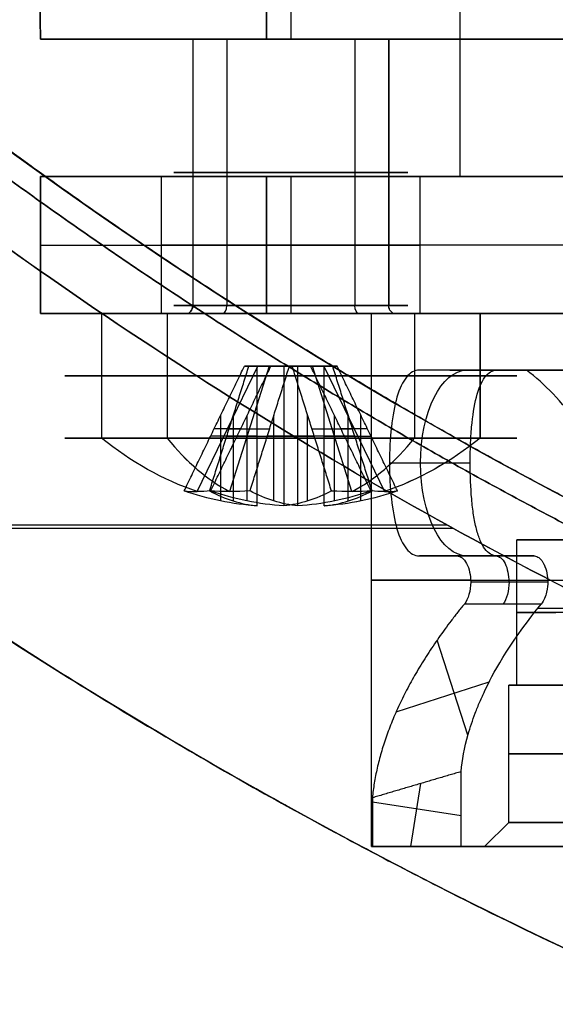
# Model space of a CAD drawing. Header units: millimetres. Extents: x 0 to 284, y -110 to 65.
# Tile 163 of 227: x 257 to 264, y -62 to -50. Entities that reach past the tile are written whole.
import ezdxf

# ---------------------------------------------------------------- set-up
doc = ezdxf.new("R2010")
doc.units = ezdxf.units.MM
doc.layers.add('Layer 01', color=7, linetype='Continuous', true_color=0x000000)

# ---------------------------------------------------------------- blocks, each defined once
blk = doc.blocks.new('Block 01')
at = {"layer": 'Layer 01'}
for p, q in [((257.4, -50, -13.7), (257.225, -39.958, -13.7)), ((262.6, -51.7, -13.7), (262.6, -46.5, -13.7)), ((260.5, -49, -13.7), (260.5, -50, -13.7)), ((260.5, -50, -13.7), (257.4, -50, -13.7)), ((259.707, -50, -21.086), (259.707, -53.3, -21.086)), ((259.707, -50, -3.886), (259.707, -53.3, -3.886)), ((261.293, -50, -6.314), (261.293, -53.3, -6.314)), ((261.293, -50, -23.514), (261.293, -53.3, -23.514)), ((261.714, -50, -4.307), (261.714, -53.3, -4.307)), ((262.6, -51.7, -13.7), (257.4, -51.7, -13.7)), ((257.4, -53.4, -13.7), (257.4, -51.7, -13.7)), ((260.5, -51.7, -23.9), (260.5, -53.4, -23.9)), ((260.5, -51.7, -6.7), (260.5, -53.4, -6.7)), ((260.5, -51.7, -20.7), (260.5, -53.4, -20.7)), ((260.5, -51.7, -3.5), (260.5, -53.4, -3.5)), ((257.4, -52.55, -22.6), (257.4, -52.55, -4.8)), ((278, -52.55, -25.4), (260.2, -52.55, -25.4)), ((278, -52.55, -2), (260.2, -52.55, -2)), ((261.5, -53.4, -13.7), (257.4, -53.4, -13.7)), ((258.969, -53.4, -19.956), (258.969, -54.942, -19.956)), ((258.969, -53.4, -2.756), (258.969, -54.942, -2.756)), ((259.161, -53.4, -5.975), (259.202, -53.4, -5.948)), ((259.161, -53.4, -23.175), (259.202, -53.4, -23.148)), ((259.652, -53.4, -3.802), (259.625, -53.4, -3.761)), ((259.652, -53.4, -21.002), (259.625, -53.4, -20.961)), ((261.375, -53.4, -6.439), (261.348, -53.4, -6.398)), ((261.375, -53.4, -23.639), (261.348, -53.4, -23.598)), ((261.5, -60, -13.7), (261.5, -53.4, -13.7)), ((261.798, -53.4, -4.252), (261.839, -53.4, -4.225)), ((261.798, -53.4, -21.452), (261.839, -53.4, -21.425)), ((262.031, -53.4, -7.444), (262.031, -54.942, -7.444)), ((262.031, -53.4, -24.644), (262.031, -54.942, -24.644)), ((262.844, -53.4, -20.769), (262.844, -54.942, -20.769)), ((259.339, -55.604, -5.858), (260.09, -54.05, -5.368)), ((259.339, -55.604, -23.058), (260.09, -54.05, -22.568)), ((260.232, -54.05, -4.69), (259.742, -55.604, -3.939)), ((260.232, -54.05, -21.89), (259.742, -55.604, -21.139)), ((260.91, -54.05, -4.832), (260.09, -54.05, -5.368)), ((260.91, -54.05, -22.032), (260.09, -54.05, -22.568)), ((260.232, -54.05, -4.69), (260.768, -54.05, -5.51)), ((260.232, -54.05, -21.89), (260.768, -54.05, -22.71)), ((261.258, -55.604, -6.261), (260.768, -54.05, -5.51)), ((261.258, -55.604, -23.461), (260.768, -54.05, -22.71)), ((260.91, -54.05, -4.832), (261.661, -55.604, -4.342)), ((260.91, -54.05, -22.032), (261.661, -55.604, -21.542)), ((262.472, -54.1, -17.419), (263.77, -54.1, -17.419)), ((263.245, -54.1, -16.523), (263.245, -54.1, -18.545)), ((259.632, -55.72, -5.309), (259.632, -54.659, -5.309)), ((259.632, -55.72, -22.509), (259.632, -54.659, -22.509)), ((259.789, -55.72, -4.56), (259.789, -54.659, -4.56)), ((259.789, -55.72, -21.76), (259.789, -54.659, -21.76)), ((259.96, -55.72, -5.811), (259.96, -54.659, -5.811)), ((259.96, -55.72, -23.011), (259.96, -54.659, -23.011)), ((260.291, -55.72, -4.232), (260.291, -54.659, -4.232)), ((260.291, -55.72, -21.432), (260.291, -54.659, -21.432)), ((260.709, -55.72, -5.968), (260.709, -54.659, -5.968)), ((260.709, -55.72, -23.168), (260.709, -54.659, -23.168)), ((261.04, -55.72, -4.389), (261.04, -54.659, -4.389)), ((261.04, -55.72, -21.589), (261.04, -54.659, -21.589)), ((261.211, -55.72, -5.64), (261.211, -54.659, -5.64)), ((261.211, -55.72, -22.84), (261.211, -54.659, -22.84)), ((261.368, -55.72, -4.891), (261.368, -54.659, -4.891)), ((261.368, -55.72, -22.091), (261.368, -54.659, -22.091)), ((259.879, -54.826, -5.864), (259.551, -54.826, -5.362)), ((259.879, -54.826, -23.064), (259.551, -54.826, -22.562)), ((260.237, -54.829, -4.15), (259.735, -54.829, -4.478)), ((260.237, -54.829, -21.35), (259.735, -54.829, -21.678)), ((261.265, -54.829, -5.722), (260.763, -54.829, -6.05)), ((261.265, -54.829, -22.922), (260.763, -54.829, -23.25)), ((261.449, -54.826, -4.838), (261.121, -54.826, -4.336)), ((261.449, -54.826, -22.038), (261.121, -54.826, -21.536)), ((260.085, -54.916, -5.013), (259.507, -54.916, -5.39)), ((260.085, -54.916, -22.213), (259.507, -54.916, -22.59)), ((259.708, -54.916, -4.436), (260.085, -54.916, -5.013)), ((259.708, -54.916, -21.636), (260.085, -54.916, -22.213)), ((259.836, -54.916, -5.892), (260.413, -54.916, -5.515)), ((259.836, -54.916, -23.092), (260.413, -54.916, -22.715)), ((260.587, -54.916, -4.685), (260.21, -54.916, -4.107)), ((260.587, -54.916, -21.885), (260.21, -54.916, -21.307)), ((260.413, -54.916, -5.515), (260.79, -54.916, -6.093)), ((260.413, -54.916, -22.715), (260.79, -54.916, -23.293)), ((261.164, -54.916, -4.308), (260.587, -54.916, -4.685)), ((261.164, -54.916, -21.508), (260.587, -54.916, -21.885)), ((261.292, -54.916, -5.764), (260.915, -54.916, -5.187)), ((260.915, -54.916, -5.187), (261.493, -54.916, -4.81)), ((261.292, -54.916, -22.964), (260.915, -54.916, -22.387)), ((260.915, -54.916, -22.387), (261.493, -54.916, -22.01)), ((262.722, -55.25, -14.952), (261.723, -55.25, -15.528)), ((262.443, -56.021, 0.04), (246.786, -56.021, -0.233)), ((246.786, -56.058, 37.233), (262.511, -56.058, 36.959)), ((263.3, -58, -13.7), (263.3, -56.2, -13.7)), ((274.033, -56.2, -13.287), (263.315, -56.2, -13.287)), ((263.402, -56.4, -16.828), (262.174, -56.4, -16.828)), ((262.802, -56.4, -17.427), (262.802, -56.4, -16.234)), ((263.683, -56.724, -17.293), (262.729, -56.724, -17.844)), ((262.695, -58.62, -14.806), (262.313, -57.443, -17.119)), ((261.805, -58.333, -15.831), (262.959, -57.958, -15.831)), ((263.2, -59.7, -13.7), (263.2, -58, -13.7)), ((263.3, -58, -13.7), (263.2, -58, -13.7)), ((261.988, -60, -14.079), (262.11, -59.219, -14.079)), ((262.609, -59.621, -14.048), (261.511, -59.45, -14.111)), ((263.2, -59.7, -13.7), (262.9, -60, -13.7)), ((261.51, -60, -14.091), (261.781, -60, -14.091)), ((262.612, -60, -14.091), (262.912, -60, -14.091))]:
    blk.add_line(p, q, dxfattribs=at)
at = {"layer": 'Layer 01', "extrusion": (0, 0, -1)}
blk.add_arc((-289.5, -7, -18.5), 60, 293.67001, 325.01393, dxfattribs=at)
at = {"layer": 'Layer 01'}
blk.add_arc((289.5, -7, 18.5), 55, 222.9159, 247.9721, dxfattribs=at)
at = {"layer": 'Layer 01', "extrusion": (0, 1, 2.53765e-15)}
blk.add_arc((-260.2, -4.8, -50), 2.8, 0, 90, dxfattribs=at)
at = {"layer": 'Layer 01', "extrusion": (0, 1, 0)}
for centre, radius, start, end in [((-260.2, -22.6, -50), 2.8, 270, 0), ((-260.2, -4.8, -52.55), 2.8, 0, 90), ((-260.2, -22.6, -53.4), 2.8, 270, 0), ((-260.2, -4.8, -53.4), 2.8, 0, 90), ((-269.1, -13.7, -56.7), 7.6, 326.9674, 64.665), ((-269.1, -13.7, -57.1), 5.8, 296.4346, 23.5654), ((-269.1, -13.7, -58.85), 5.9, 270, 90)]:
    blk.add_arc(centre, radius, start, end, dxfattribs=at)
at = {"layer": 'Layer 01', "extrusion": (-2.76861e-16, -1, 4.23772e-16)}
for centre, radius, start, end in [((260.5, -22.3, 50), 1.45, 33.1576, 213.1576), ((260.5, -22.3, 53.4), 2.8, 33.1576, 213.1576), ((260.5, -22.3, 54.942), 2.8, 33.1576, 213.1576), ((260.5, -22.3, 54.942), 2.8, 213.1576, 33.1576)]:
    blk.add_arc(centre, radius, start, end, dxfattribs=at)
at = {"layer": 'Layer 01', "extrusion": (1.77433e-15, -1, 1.76387e-15)}
blk.add_arc((260.5, -5.1, 50), 1.45, 33.1576, 213.1576, dxfattribs=at)
at = {"layer": 'Layer 01', "extrusion": (-2.32805e-15, -1, -9.16322e-16)}
blk.add_arc((260.5, -5.1, 50), 1.45, 213.1576, 33.1576, dxfattribs=at)
at = {"layer": 'Layer 01', "extrusion": (2.76861e-16, 1, -4.23772e-16)}
for centre, radius, start, end in [((-260.5, -22.3, -50), 1.45, 146.8424, 326.8424), ((-260.5, -22.3, -53.4), 2.8, 146.8424, 326.8424), ((-260.5, -22.3, -53.3), 1.45, 326.8424, 146.8424), ((-260.5, -5.1, -53.3), 1.45, 326.8424, 146.8424), ((-260.5, -22.3, -53.3), 1.45, 146.8424, 326.8424), ((-260.5, -5.1, -53.3), 1.45, 146.8424, 326.8424), ((-260.5, -5.1, -54.942), 2.8, 326.8424, 146.8424)]:
    blk.add_arc(centre, radius, start, end, dxfattribs=at)
at = {"layer": 'Layer 01', "extrusion": (-9.13859e-18, 1, -8.26212e-16)}
blk.add_arc((-269.1, -13.7, -50), 8.6, 270, 90, dxfattribs=at)
at = {"layer": 'Layer 01', "extrusion": (3.04518e-14, -1, 3.29895e-14)}
blk.add_arc((260.2, -22.6, 51.7), 2.8, 180, 270, dxfattribs=at)
at = {"layer": 'Layer 01', "extrusion": (-5.07531e-15, -1, 5.07531e-15)}
blk.add_arc((260.2, -4.8, 51.7), 2.8, 90, 180, dxfattribs=at)
at = {"layer": 'Layer 01', "extrusion": (0, -1, 0)}
for centre, radius, start, end in [((260.5, -22.3, 51.65), 1.45, 33.1576, 213.1576), ((260.5, -5.1, 51.65), 1.45, 33.1576, 213.1576), ((260.5, -5.1, 51.65), 1.45, 213.1576, 33.1576), ((260.5, -22.3, 51.65), 1.45, 213.1576, 33.1576), ((260.2, -22.6, 52.55), 2.8, 180, 270), ((260.5, -22.3, 52.55), 1.6, 180, 0), ((260.5, -5.1, 52.55), 1.6, 180, 0), ((260.5, -22.3, 52.55), 1.6, 0, 180), ((260.5, -5.1, 52.55), 1.6, 0, 180), ((260.5, -22.3, 53.4), 1.55, 33.1576, 213.1576), ((260.5, -22.3, 53.4), 1.55, 213.1576, 33.1576), ((260.5, -5.1, 54.171), 2.8, 33.1576, 213.1576), ((260.5, -22.3, 54.171), 2.8, 33.1576, 213.1576), ((260.5, -5.1, 54.171), 2.8, 213.1576, 33.1576), ((260.5, -22.3, 54.171), 2.8, 213.1576, 33.1576)]:
    blk.add_arc(centre, radius, start, end, dxfattribs=at)
at = {"layer": 'Layer 01', "extrusion": (0, -1, 6.71853e-16)}
for start, end in [(180, 0), (0, 180)]:
    blk.add_arc((260.5, -22.3, 51.7), 1.6, start, end, dxfattribs=at)
at = {"layer": 'Layer 01', "extrusion": (-2.22045e-15, -1, 6.71853e-16)}
blk.add_arc((260.5, -5.1, 51.7), 1.6, 180, 0, dxfattribs=at)
at = {"layer": 'Layer 01', "extrusion": (2.22045e-15, -1, 6.71853e-16)}
blk.add_arc((260.5, -5.1, 51.7), 1.6, 0, 180, dxfattribs=at)
at = {"layer": 'Layer 01', "extrusion": (-9.13859e-18, 1, 5.46571e-16)}
blk.add_arc((-269.1, -13.7, -51.7), 6.5, 270, 90, dxfattribs=at)
at = {"layer": 'Layer 01', "extrusion": (-3.37709e-15, -1, 5.29379e-16)}
blk.add_arc((260.5, -5.1, 53.4), 2.8, 33.1576, 213.1576, dxfattribs=at)
at = {"layer": 'Layer 01', "extrusion": (5.50153e-15, 1, 8.58575e-16)}
blk.add_arc((-260.5, -5.1, -53.4), 2.8, 146.8424, 326.8424, dxfattribs=at)
at = {"layer": 'Layer 01', "extrusion": (0, -1, 8.88178e-16)}
for start, end in [(33.1576, 213.1576), (213.1576, 33.1576)]:
    blk.add_arc((260.5, -5.1, 53.4), 1.55, start, end, dxfattribs=at)
at = {"layer": 'Layer 01', "extrusion": (1.64199e-15, -1, 1.67741e-15)}
for centre in [(260.5, -5.1, 53.4), (260.5, -22.3, 53.4)]:
    blk.add_arc(centre, 1.55, 33.1576, 213.1576, dxfattribs=at)
at = {"layer": 'Layer 01', "extrusion": (-2.22045e-15, 1, -6.71853e-16)}
blk.add_arc((-260.5, -22.3, -53.4), 1.6, 180, 0, dxfattribs=at)
at = {"layer": 'Layer 01', "extrusion": (4.44089e-15, -1, 6.71853e-16)}
blk.add_arc((260.5, -5.1, 53.4), 1.6, 180, 0, dxfattribs=at)
at = {"layer": 'Layer 01', "extrusion": (0, 1, -6.71853e-16)}
blk.add_arc((-260.5, -22.3, -53.4), 1.6, 0, 180, dxfattribs=at)
at = {"layer": 'Layer 01', "extrusion": (6.66134e-15, -1, 6.71853e-16)}
blk.add_arc((260.5, -5.1, 53.4), 1.6, 0, 180, dxfattribs=at)
at = {"layer": 'Layer 01', "extrusion": (0.546944, 2.81164e-13, -0.837169)}
blk.add_arc((-53.3, 204.336, 161.148), 0.1, 90, 180, dxfattribs=at)
at = {"layer": 'Layer 01', "extrusion": (0.546944, -6.68215e-14, -0.837169)}
blk.add_arc((-53.3, 213.743, 146.749), 0.1, 90, 180, dxfattribs=at)
at = {"layer": 'Layer 01', "extrusion": (-0.546944, -5.06196e-16, 0.837169)}
blk.add_arc((53.3, 204.336, -161.148), 0.1, 360, 90, dxfattribs=at)
at = {"layer": 'Layer 01', "extrusion": (-0.546944, 9.80915e-16, 0.837169)}
blk.add_arc((53.3, 213.743, -146.749), 0.1, 360, 90, dxfattribs=at)
at = {"layer": 'Layer 01', "extrusion": (-2.19571e-15, -1, -8.29864e-16)}
for centre in [(260.5, -22.3, 53.4), (260.5, -5.1, 53.4)]:
    blk.add_arc(centre, 1.55, 213.1576, 33.1576, dxfattribs=at)
at = {"layer": 'Layer 01', "extrusion": (0.837169, 7.23143e-16, 0.546944)}
blk.add_arc((-53.3, -145.199, 215.293), 0.1, 180, 270, dxfattribs=at)
at = {"layer": 'Layer 01', "extrusion": (0.837169, -5.06196e-16, 0.546944)}
blk.add_arc((-53.3, -159.598, 205.886), 0.1, 180, 270, dxfattribs=at)
at = {"layer": 'Layer 01', "extrusion": (-0.837169, -5.06196e-16, -0.546944)}
blk.add_arc((53.3, -162.698, -205.886), 0.1, 360, 90, dxfattribs=at)
at = {"layer": 'Layer 01', "extrusion": (-0.837169, -2.48425e-16, -0.546944)}
blk.add_arc((53.3, -148.299, -215.293), 0.1, 360, 90, dxfattribs=at)
at = {"layer": 'Layer 01', "extrusion": (9.13859e-18, -1, 4.67462e-16)}
blk.add_arc((269.1, -13.7, 53.4), 7.6, 90, 270, dxfattribs=at)
at = {"layer": 'Layer 01', "extrusion": (0.546944, 8.92342e-14, -0.837169)}
blk.add_arc((-53.3, 207.436, 161.148), 0.1, 180, 270, dxfattribs=at)
at = {"layer": 'Layer 01', "extrusion": (0.546944, 1.18969e-13, -0.837169)}
blk.add_arc((-53.3, 216.843, 146.749), 0.1, 180, 270, dxfattribs=at)
at = {"layer": 'Layer 01', "extrusion": (-2.22842e-14, 1, -3.92961e-15)}
blk.add_arc((-269.1, -13.7, -54.1), 7.6, 318.3495, 337.2183, dxfattribs=at)
at = {"layer": 'Layer 01', "extrusion": (-0.866025, 0, -0.5)}
for centre, radius, start, end in [((55.25, -145.46, -219.337), 1.15, 0, 180), ((56.724, -146.493, -219.154), 0.324, 180, 270.0001), ((56.724, -146.493, -219.156), 0.324, 270.0001, 326.9933)]:
    blk.add_arc(centre, radius, start, end, dxfattribs=at)
at = {"layer": 'Layer 01', "extrusion": (0.546944, 1.4364e-13, -0.837169)}
blk.add_arc((-50.8, 205.886, 161.148), 5, 196.1021, 214.0558, dxfattribs=at)
at = {"layer": 'Layer 01', "extrusion": (0.546944, 7.75199e-14, -0.837169)}
blk.add_arc((-50.8, 215.293, 146.749), 5, 196.1021, 214.0558, dxfattribs=at)
at = {"layer": 'Layer 01', "extrusion": (1.33908e-15, 1, 2.70205e-16)}
blk.add_arc((-260.5, -5.1, -54.942), 2.8, 146.8424, 326.8424, dxfattribs=at)
at = {"layer": 'Layer 01', "extrusion": (0.546944, 0, -0.837169)}
for centre, start, end in [((-50.8, 205.886, 161.148), 196.1021, 214.0558), ((-50.8, 215.293, 146.749), 196.1021, 214.0558), ((-50.8, 205.886, 161.148), 145.9442, 163.8979), ((-50.8, 215.293, 146.749), 145.9442, 163.8979)]:
    blk.add_arc(centre, 5, start, end, dxfattribs=at)
at = {"layer": 'Layer 01', "extrusion": (0.837169, -2.53576e-17, 0.546944)}
for centre, start, end in [((-50.8, -146.749, 215.293), 145.9442, 163.8979), ((-50.8, -161.148, 205.886), 145.9442, 163.8979), ((-50.8, -161.148, 205.886), 196.1021, 214.0558), ((-50.8, -146.749, 215.293), 196.1021, 214.0558)]:
    blk.add_arc(centre, 5, start, end, dxfattribs=at)
at = {"layer": 'Layer 01', "extrusion": (0.546944, -1.7784e-14, -0.837169)}
blk.add_arc((-50.8, 205.886, 161.148), 5, 145.9442, 163.8979, dxfattribs=at)
at = {"layer": 'Layer 01', "extrusion": (0.546944, -1.24032e-13, -0.837169)}
blk.add_arc((-50.8, 215.293, 146.749), 5, 145.9442, 163.8979, dxfattribs=at)
at = {"layer": 'Layer 01', "extrusion": (0.72501, -0.5, 0.473668)}
for centre in [(106.074, -119.729, 213.05), (106.074, -134.878, 204.903)]:
    blk.add_arc(centre, 4.854, 194.5466, 198.0903, dxfattribs=at)
at = {"layer": 'Layer 01', "extrusion": (0.546944, 3.33676e-13, -0.837169)}
blk.add_arc((-50.8, 215.293, 146.449), 4.991, 183.446, 196.0765, dxfattribs=at)
at = {"layer": 'Layer 01', "extrusion": (0.546944, 2.21531e-13, -0.837169)}
blk.add_arc((-50.8, 205.886, 160.848), 4.991, 183.446, 196.0765, dxfattribs=at)
at = {"layer": 'Layer 01', "extrusion": (-0.72501, 0.5, -0.473668)}
for centre in [(-106.074, -119.729, -213.05), (-106.074, -134.878, -204.903)]:
    blk.add_arc(centre, 4.854, 338.366, 341.9097, dxfattribs=at)
at = {"layer": 'Layer 01', "extrusion": (0.473668, -0.5, -0.72501)}
for centre in [(154.177, 153.114, 153.689), (154.177, 141.267, 166.159)]:
    blk.add_arc(centre, 4.854, 139.0289, 146.1163, dxfattribs=at)
at = {"layer": 'Layer 01', "extrusion": (0.837169, -1.36044e-13, 0.546944)}
blk.add_arc((-50.8, -146.749, 214.993), 4.991, 163.9235, 176.554, dxfattribs=at)
at = {"layer": 'Layer 01', "extrusion": (0.837169, -5.19357e-14, 0.546944)}
blk.add_arc((-50.8, -161.148, 205.586), 4.991, 163.9235, 176.554, dxfattribs=at)
at = {"layer": 'Layer 01', "extrusion": (0.546944, -1.09387e-13, -0.837169)}
blk.add_arc((-50.8, 205.886, 161.448), 4.991, 183.446, 196.0765, dxfattribs=at)
at = {"layer": 'Layer 01', "extrusion": (0.546944, -2.77603e-13, -0.837169)}
blk.add_arc((-50.8, 215.293, 147.049), 4.991, 183.446, 196.0765, dxfattribs=at)
at = {"layer": 'Layer 01', "extrusion": (-0.837169, -1.14259e-12, -0.546944)}
blk.add_arc((50.8, -146.749, -215.593), 4.991, 3.446, 16.0765, dxfattribs=at)
at = {"layer": 'Layer 01', "extrusion": (-0.837169, -1.20188e-12, -0.546944)}
blk.add_arc((50.8, -161.148, -206.186), 4.991, 3.446, 16.0765, dxfattribs=at)
at = {"layer": 'Layer 01', "extrusion": (-0.837169, 7.10095e-13, -0.546944)}
blk.add_arc((50.8, -146.749, -214.993), 4.991, 343.9235, 356.554, dxfattribs=at)
at = {"layer": 'Layer 01', "extrusion": (-0.837169, 7.67546e-13, -0.546944)}
blk.add_arc((50.8, -161.148, -205.586), 4.991, 343.9235, 356.554, dxfattribs=at)
at = {"layer": 'Layer 01', "extrusion": (0.546944, 9.23813e-14, -0.837169)}
blk.add_arc((-50.8, 215.293, 146.449), 4.991, 163.9235, 176.554, dxfattribs=at)
at = {"layer": 'Layer 01', "extrusion": (0.546944, 2.04066e-13, -0.837169)}
blk.add_arc((-50.8, 205.886, 160.848), 4.991, 163.9235, 176.554, dxfattribs=at)
at = {"layer": 'Layer 01', "extrusion": (0.546944, -1.70974e-13, -0.837169)}
blk.add_arc((-50.8, 205.886, 161.448), 4.991, 163.9235, 176.554, dxfattribs=at)
at = {"layer": 'Layer 01', "extrusion": (0.546944, -1.70055e-13, -0.837169)}
blk.add_arc((-50.8, 215.293, 147.049), 4.991, 163.9235, 176.554, dxfattribs=at)
at = {"layer": 'Layer 01', "extrusion": (0.837169, 3.42408e-13, 0.546944)}
blk.add_arc((-50.8, -146.749, 215.593), 4.991, 183.446, 196.0765, dxfattribs=at)
at = {"layer": 'Layer 01', "extrusion": (0.837169, 3.49302e-13, 0.546944)}
blk.add_arc((-50.8, -161.148, 206.186), 4.991, 183.446, 196.0765, dxfattribs=at)
at = {"layer": 'Layer 01', "extrusion": (0.473668, 0.5, -0.72501)}
for centre in [(-224.051, 99.638, 100.487), (-224.051, 87.792, 112.957)]:
    blk.add_arc(centre, 4.854, 213.8837, 220.9711, dxfattribs=at)
at = {"layer": 'Layer 01', "extrusion": (-0.72501, -0.5, -0.473668)}
for centre in [(189.712, -92.408, -159.848), (189.712, -107.556, -151.701)]:
    blk.add_arc(centre, 4.854, 18.0903, 21.634, dxfattribs=at)
at = {"layer": 'Layer 01', "extrusion": (0.72501, 0.5, 0.473668)}
for centre in [(-189.712, -92.408, 159.848), (-189.712, -107.556, 151.701)]:
    blk.add_arc(centre, 4.854, 161.9097, 165.4534, dxfattribs=at)
at = {"layer": 'Layer 01', "extrusion": (5.7321e-16, -1, 1.15446e-15)}
blk.add_arc((269.1, -13.7, 56.2), 5.8, 156.4346, 243.5654, dxfattribs=at)
at = {"layer": 'Layer 01', "extrusion": (-1.07217e-13, -1, -3.08584e-14)}
blk.add_arc((269.1, -13.7, 56.4), 7.6, 202.7817, 210.5948, dxfattribs=at)
at = {"layer": 'Layer 01', "extrusion": (0, 1, -1.77636e-15)}
blk.add_arc((-269.1, -13.7, -57.05), 6.5, 304.4317, 328.4787, dxfattribs=at)
at = {"layer": 'Layer 01', "extrusion": (9.13859e-18, -1, 4.40228e-32)}
blk.add_arc((269.1, -13.7, 59.7), 5.9, 90, 270, dxfattribs=at)
at = {"layer": 'Layer 01', "extrusion": (7.59143e-16, 1, -4.44726e-16)}
blk.add_arc((-269.1, -13.7, -60), 7.6, 356.9385, 63.7873, dxfattribs=at)
at = {"layer": 'Layer 01'}
for points, degree in [([(260.2, -39.045, -25.591), (260.2, -44.523, -25.496), (260.2, -50, -25.4)], 2), ([(257.4, -50, -22.6), (257.309, -44.759, -22.6), (257.217, -39.519, -22.6)], 2), ([(257.225, -39.97, -4.8), (257.312, -44.985, -4.8), (257.4, -50, -4.8)], 2), ([(260.2, -50, -2), (260.2, -44.959, -1.912), (260.2, -39.918, -1.824)], 2), ([(249.221, -44.451, 0.797), (253.965, -49.553, 0.881), (259.679, -53.736, 0.983), (265.977, -56.716, 1.094)], 3), ([(257.4, -50, -4.8), (257.4, -50, -13.7), (257.4, -50, -22.6)], 2), ([(259.286, -50, -23.093), (259.286, -51.65, -23.093), (259.286, -53.3, -23.093)], 2), ([(259.286, -50, -5.893), (259.286, -51.65, -5.893), (259.286, -53.3, -5.893)], 2), ([(260.2, -50, -25.4), (269.1, -50, -25.4), (278, -50, -25.4)], 2), ([(278, -50, -2), (269.1, -50, -2), (260.2, -50, -2)], 2), ([(261.714, -53.3, -21.507), (261.714, -51.65, -21.507), (261.714, -50, -21.507)], 2), ([(261.714, -53.3, -4.307), (261.714, -51.65, -4.307), (261.714, -50, -4.307)], 2), ([(257.4, -51.7, -4.8), (257.4, -51.7, -13.7), (257.4, -51.7, -22.6)], 2), ([(257.4, -53.4, -22.6), (257.4, -52.55, -22.6), (257.4, -51.7, -22.6)], 2), ([(257.4, -51.7, -4.8), (257.4, -52.55, -4.8), (257.4, -53.4, -4.8)], 2), ([(258.9, -53.4, -22.3), (258.9, -52.55, -22.3), (258.9, -51.7, -22.3)], 2), ([(258.9, -53.4, -5.1), (258.9, -52.55, -5.1), (258.9, -51.7, -5.1)], 2), ([(278, -51.7, -2), (269.1, -51.7, -2), (260.2, -51.7, -2)], 2), ([(260.2, -51.7, -25.4), (269.1, -51.7, -25.4), (278, -51.7, -25.4)], 2), ([(260.2, -51.7, -25.4), (260.2, -52.55, -25.4), (260.2, -53.4, -25.4)], 2), ([(260.2, -53.4, -2), (260.2, -52.55, -2), (260.2, -51.7, -2)], 2), ([(262.1, -51.7, -22.3), (262.1, -52.55, -22.3), (262.1, -53.4, -22.3)], 2), ([(262.1, -51.7, -5.1), (262.1, -52.55, -5.1), (262.1, -53.4, -5.1)], 2), ([(257.4, -53.4, -4.8), (257.4, -53.4, -13.7), (257.4, -53.4, -22.6)], 2), ([(258.156, -53.4, -23.831), (258.156, -54.171, -23.831), (258.156, -54.942, -23.831)], 2), ([(258.156, -53.4, -6.631), (258.156, -54.171, -6.631), (258.156, -54.942, -6.631)], 2), ([(260.2, -53.4, -25.4), (269.1, -53.4, -25.4), (278, -53.4, -25.4)], 2), ([(260.2, -53.4, -2), (269.1, -53.4, -2), (278, -53.4, -2)], 2), ([(262.844, -54.942, -20.769), (262.844, -54.171, -20.769), (262.844, -53.4, -20.769)], 2), ([(262.844, -54.942, -3.569), (262.844, -54.171, -3.569), (262.844, -53.4, -3.569)], 2), ([(259.179, -55.596, -5.605), (259.552, -54.823, -5.361), (259.926, -54.05, -5.117)], 2), ([(259.179, -55.596, -22.805), (259.552, -54.823, -22.561), (259.926, -54.05, -22.317)], 2), ([(259.493, -55.596, -4.107), (259.737, -54.823, -4.481), (259.981, -54.05, -4.854)], 2), ([(259.493, -55.596, -21.307), (259.737, -54.823, -21.681), (259.981, -54.05, -22.054)], 2), ([(259.507, -55.596, -6.107), (259.881, -54.823, -5.863), (260.254, -54.05, -5.619)], 2), ([(259.507, -55.596, -23.307), (259.881, -54.823, -23.063), (260.254, -54.05, -22.819)], 2), ([(259.926, -54.05, -5.117), (260.005, -54.05, -5.065), (260.085, -54.05, -5.013)], 2), ([(260.254, -54.05, -5.619), (260.09, -54.05, -5.368), (259.926, -54.05, -5.117)], 2), ([(259.926, -54.05, -22.317), (260.005, -54.05, -22.265), (260.085, -54.05, -22.213)], 2), ([(260.254, -54.05, -22.819), (260.09, -54.05, -22.568), (259.926, -54.05, -22.317)], 2), ([(259.981, -54.05, -4.854), (260.232, -54.05, -4.69), (260.483, -54.05, -4.526)], 2), ([(260.085, -54.05, -5.013), (260.033, -54.05, -4.934), (259.981, -54.05, -4.854)], 2), ([(259.981, -54.05, -22.054), (260.232, -54.05, -21.89), (260.483, -54.05, -21.726)], 2), ([(260.085, -54.05, -22.213), (260.033, -54.05, -22.134), (259.981, -54.05, -22.054)], 2), ([(259.995, -55.596, -3.779), (260.239, -54.823, -4.152), (260.483, -54.05, -4.526)], 2), ([(259.995, -55.596, -20.979), (260.239, -54.823, -21.352), (260.483, -54.05, -21.726)], 2), ([(260.085, -55.782, -5.013), (260.085, -54.916, -5.013), (260.085, -54.05, -5.013)], 2), ([(260.085, -55.782, -22.213), (260.085, -54.916, -22.213), (260.085, -54.05, -22.213)], 2), ([(260.413, -54.05, -5.515), (260.334, -54.05, -5.567), (260.254, -54.05, -5.619)], 2), ([(260.413, -54.05, -22.715), (260.334, -54.05, -22.767), (260.254, -54.05, -22.819)], 2), ([(260.517, -54.05, -5.674), (260.465, -54.05, -5.595), (260.413, -54.05, -5.515)], 2), ([(260.413, -54.05, -5.515), (260.413, -54.916, -5.515), (260.413, -55.782, -5.515)], 2), ([(260.517, -54.05, -22.874), (260.465, -54.05, -22.795), (260.413, -54.05, -22.715)], 2), ([(260.413, -54.05, -22.715), (260.413, -54.916, -22.715), (260.413, -55.782, -22.715)], 2), ([(260.483, -54.05, -4.526), (260.535, -54.05, -4.605), (260.587, -54.05, -4.685)], 2), ([(260.483, -54.05, -21.726), (260.535, -54.05, -21.805), (260.587, -54.05, -21.885)], 2), ([(261.019, -54.05, -5.346), (260.768, -54.05, -5.51), (260.517, -54.05, -5.674)], 2), ([(261.005, -55.596, -6.421), (260.761, -54.823, -6.048), (260.517, -54.05, -5.674)], 2), ([(261.019, -54.05, -22.546), (260.768, -54.05, -22.71), (260.517, -54.05, -22.874)], 2), ([(261.005, -55.596, -23.621), (260.761, -54.823, -23.248), (260.517, -54.05, -22.874)], 2), ([(260.587, -54.05, -4.685), (260.666, -54.05, -4.633), (260.746, -54.05, -4.581)], 2), ([(260.587, -55.782, -4.685), (260.587, -54.916, -4.685), (260.587, -54.05, -4.685)], 2), ([(260.587, -54.05, -21.885), (260.666, -54.05, -21.833), (260.746, -54.05, -21.781)], 2), ([(260.587, -55.782, -21.885), (260.587, -54.916, -21.885), (260.587, -54.05, -21.885)], 2), ([(260.746, -54.05, -4.581), (260.91, -54.05, -4.832), (261.074, -54.05, -5.083)], 2), ([(261.493, -55.596, -4.093), (261.119, -54.823, -4.337), (260.746, -54.05, -4.581)], 2), ([(260.746, -54.05, -21.781), (260.91, -54.05, -22.032), (261.074, -54.05, -22.283)], 2), ([(261.493, -55.596, -21.293), (261.119, -54.823, -21.537), (260.746, -54.05, -21.781)], 2), ([(260.915, -54.05, -5.187), (260.967, -54.05, -5.266), (261.019, -54.05, -5.346)], 2), ([(261.074, -54.05, -5.083), (260.995, -54.05, -5.135), (260.915, -54.05, -5.187)], 2), ([(260.915, -55.782, -5.187), (260.915, -54.916, -5.187), (260.915, -54.05, -5.187)], 2), ([(260.915, -54.05, -22.387), (260.967, -54.05, -22.466), (261.019, -54.05, -22.546)], 2), ([(261.074, -54.05, -22.283), (260.995, -54.05, -22.335), (260.915, -54.05, -22.387)], 2), ([(260.915, -55.782, -22.387), (260.915, -54.916, -22.387), (260.915, -54.05, -22.387)], 2), ([(261.507, -55.596, -6.093), (261.263, -54.823, -5.719), (261.019, -54.05, -5.346)], 2), ([(261.507, -55.596, -23.293), (261.263, -54.823, -22.919), (261.019, -54.05, -22.546)], 2), ([(261.821, -55.596, -4.595), (261.448, -54.823, -4.839), (261.074, -54.05, -5.083)], 2), ([(261.821, -55.596, -21.795), (261.448, -54.823, -22.039), (261.074, -54.05, -22.283)], 2), ([(263.054, -54.1, -16.088), (262.574, -54.1, -16.365), (262.093, -54.1, -16.643)], 2), ([(263.054, -54.1, -16.088), (263.361, -54.1, -16.865), (263.82, -54.1, -17.582), (264.397, -54.1, -18.187)], 3), ([(264.397, -54.1, -18.187), (264.072, -54.1, -18.375), (263.746, -54.1, -18.563), (263.421, -54.1, -18.751)], 3), ([(263.054, -56.4, -16.088), (262.574, -56.4, -16.365), (262.093, -56.4, -16.643)], 2), ([(262.558, -56.4, -17.568), (263.034, -56.4, -17.293), (263.511, -56.4, -17.018)], 2), ([(263.511, -56.4, -17.018), (263.334, -56.4, -16.721), (263.181, -56.4, -16.409), (263.054, -56.4, -16.088)], 3), ([(263.683, -56.724, -17.293), (263.206, -56.724, -17.568), (262.729, -56.724, -17.844)], 2), ([(263.603, -56.996, -17.169), (263.126, -56.996, -17.444), (262.65, -56.996, -17.719)], 2), ([(262.61, -59.072, -14.053), (262.06, -59.234, -14.082), (261.511, -59.396, -14.111)], 2), ([(262.609, -60, -14.045), (262.609, -59.536, -14.049), (262.61, -59.072, -14.053)], 2), ([(261.511, -59.396, -14.111), (261.511, -59.597, -14.109), (261.511, -59.799, -14.108), (261.511, -60, -14.106)], 3), ([(262.609, -60, -14.045), (262.06, -60, -14.075), (261.511, -60, -14.106)], 2)]:
    blk.add_open_spline(points, degree=degree, dxfattribs=at)
for points, weights in [([(265.977, -56.716, 35.906), (259.679, -53.736, 36.017), (253.965, -49.553, 36.119), (249.221, -44.451, 36.203)], [0.999999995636, 0.999999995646, 0.999999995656, 0.999999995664]), ([(265.862, -56.984, 0.389), (259.533, -53.99, 0.278), (253.786, -49.786, 0.177), (249.014, -44.654, 0.093)], [0.854870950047, 0.855222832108, 0.855541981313, 0.85580615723]), ([(249.014, -44.654, 36.907), (253.786, -49.786, 36.823), (259.533, -53.99, 36.722), (265.862, -56.984, 36.611)], [0.855806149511, 0.855541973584, 0.855222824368, 0.854870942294]), ([(262.65, -56.996, -17.719), (261.968, -57.832, -16.626), (261.581, -58.649, -15.397), (261.511, -59.396, -14.111)], [1, 0.979018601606, 0.979018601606, 1])]:
    blk.add_rational_spline(points, weights, degree=3, dxfattribs=at)
for points, knots in [([(265.567, -57.62, 0.095), (262.352, -56.099, 0.039), (259.311, -54.288, -0.015), (253.572, -50.088, -0.115), (250.927, -47.736, -0.161), (248.506, -45.132, -0.203)], [-21.304814, -21.304814, -21.304814, -21.304814, -10.652407, -10.652407, 0, 0, 0, 0]), ([(248.506, -45.132, 37.203), (250.927, -47.736, 37.161), (253.572, -50.088, 37.115), (259.311, -54.288, 37.015), (262.353, -56.099, 36.961), (265.567, -57.62, 36.905)], [-21.304814, -21.304814, -21.304814, -21.304814, -10.652407, -10.652407, 0, 0, 0, 0]), ([(250.5, -52.596, 3.751), (251.309, -53.288, 3.739), (252.14, -53.961, 3.794), (253.837, -55.263, 4.061), (254.686, -55.878, 4.27), (255.952, -56.747, 4.711), (256.373, -57.029, 4.879), (257.212, -57.574, 5.262), (257.632, -57.839, 5.477), (258.865, -58.598, 6.189), (259.648, -59.053, 6.747), (260.752, -59.666, 7.715), (261.109, -59.859, 8.061), (261.796, -60.222, 8.798), (262.128, -60.394, 9.194), (263.056, -60.863, 10.425), (263.589, -61.119, 11.31), (264.253, -61.43, 12.736), (264.452, -61.522, 13.23), (264.796, -61.679, 14.242), (264.94, -61.743, 14.754), (265.172, -61.847, 15.792), (265.26, -61.885, 16.317), (265.349, -61.925, 17.114), (265.372, -61.935, 17.381), (265.403, -61.948, 17.919), (265.411, -61.952, 18.19), (265.415, -61.954, 19.54), (265.301, -61.904, 20.601), (264.96, -61.752, 22.167), (264.817, -61.688, 22.687), (264.479, -61.534, 23.698), (264.284, -61.445, 24.189), (263.847, -61.24, 25.143), (263.604, -61.125, 25.606), (263.071, -60.866, 26.503), (262.779, -60.723, 26.939), (261.855, -60.256, 28.175), (261.17, -59.897, 28.914), (260.052, -59.278, 29.901), (259.664, -59.058, 30.21), (258.875, -58.598, 30.777), (258.473, -58.357, 31.036), (257.656, -57.855, 31.51), (257.241, -57.593, 31.724), (256.399, -57.046, 32.11), (255.971, -56.76, 32.282), (254.693, -55.883, 32.728), (253.844, -55.268, 32.938), (252.155, -53.973, 33.204), (251.312, -53.291, 33.261), (250.5, -52.596, 33.249)], [0, 0, 0, 0, 3.218921, 3.218921, 6.437841, 6.437841, 8.047302, 8.047302, 9.656762, 9.656762, 12.875683, 12.875683, 14.485143, 14.485143, 16.094603, 16.094603, 19.313524, 19.313524, 20.922984, 20.922984, 22.532445, 22.532445, 24.141905, 24.141905, 24.946635, 24.946635, 25.751365, 25.751365, 28.970286, 28.970286, 30.579746, 30.579746, 32.189206, 32.189206, 33.798667, 33.798667, 35.408127, 35.408127, 38.627048, 38.627048, 40.236508, 40.236508, 41.845968, 41.845968, 43.455429, 43.455429, 45.064889, 45.064889, 48.28381, 48.28381, 51.50273, 51.50273, 51.50273, 51.50273]), ([(262.093, -54.1, -16.643), (262.033, -54.1, -16.501), (261.98, -54.129, -16.362), (261.885, -54.245, -16.093), (261.847, -54.327, -15.974), (261.784, -54.542, -15.76), (261.762, -54.664, -15.678), (261.731, -54.948, -15.559), (261.723, -55.096, -15.529), (261.723, -55.402, -15.528), (261.731, -55.552, -15.559), (261.761, -55.833, -15.676), (261.784, -55.958, -15.76), (261.847, -56.172, -15.972), (261.885, -56.254, -16.092), (261.98, -56.371, -16.363), (262.033, -56.4, -16.501), (262.093, -56.4, -16.643)], [0, 0, 0, 0, 0.459045, 0.459045, 0.918089, 0.918089, 1.377134, 1.377134, 1.836179, 1.836179, 2.295223, 2.295223, 2.754268, 2.754268, 3.213312, 3.213312, 3.672357, 3.672357, 3.672357, 3.672357]), ([(263.054, -56.4, -16.088), (262.998, -56.4, -15.945), (262.948, -56.371, -15.805), (262.883, -56.284, -15.599), (262.864, -56.249, -15.534), (262.829, -56.167, -15.411), (262.814, -56.121, -15.355), (262.786, -56.013, -15.245), (262.774, -55.955, -15.196), (262.755, -55.831, -15.111), (262.747, -55.766, -15.075), (262.728, -55.553, -14.983), (262.722, -55.404, -14.952), (262.722, -55.175, -14.952), (262.723, -55.099, -14.959), (262.729, -54.951, -14.99), (262.734, -54.876, -15.014), (262.753, -54.666, -15.104), (262.772, -54.541, -15.191), (262.827, -54.328, -15.407), (262.861, -54.246, -15.528), (262.948, -54.129, -15.804), (262.998, -54.1, -15.945), (263.054, -54.1, -16.088)], [0, 0, 0, 0, 0.459905, 0.459905, 0.689857, 0.689857, 0.919809, 0.919809, 1.149762, 1.149762, 1.379714, 1.379714, 1.839619, 1.839619, 2.069571, 2.069571, 2.299524, 2.299524, 2.759428, 2.759428, 3.219333, 3.219333, 3.679238, 3.679238, 3.679238, 3.679238]), ([(264.541, -55.693, -19.78), (264.48, -55.522, -19.735), (264.409, -55.359, -19.68), (264.287, -55.128, -19.582), (264.244, -55.052, -19.547), (264.153, -54.906, -19.47), (264.105, -54.833, -19.428), (263.86, -54.492, -19.211), (263.645, -54.271, -19.002), (263.421, -54.1, -18.751)], [0, 0, 0, 0, 0.56346, 0.56346, 0.84519, 0.84519, 1.12692, 1.12692, 2.253839, 2.253839, 2.253839, 2.253839]), ([(262.558, -56.4, -17.568), (262.601, -56.4, -17.642), (262.646, -56.435, -17.713), (262.71, -56.555, -17.814), (262.729, -56.639, -17.843), (262.729, -56.724, -17.844)], [0, 0, 0, 0, 0.2610716, 0.2610716, 0.5221433, 0.5221433, 0.5221433, 0.5221433]), ([(263.511, -56.4, -17.018), (263.522, -56.4, -17.037), (263.54, -56.402, -17.066), (263.573, -56.422, -17.121), (263.586, -56.432, -17.141), (263.605, -56.454, -17.171), (263.611, -56.463, -17.182), (263.621, -56.477, -17.197), (263.626, -56.485, -17.205), (263.63, -56.494, -17.212), (263.634, -56.499, -17.217), (263.636, -56.503, -17.22), (263.67, -56.573, -17.274), (263.683, -56.656, -17.293), (263.683, -56.724, -17.293)], [0, 0, 0, 0, 0.1290048, 0.1290048, 0.1935072, 0.1935072, 0.2257584, 0.2257584, 0.241884, 0.2499468, 0.2499468, 0.2580096, 0.2580096, 0.5160193, 0.5160193, 0.5160193, 0.5160193]), ([(262.729, -56.724, -17.844), (262.729, -56.778, -17.844), (262.722, -56.829, -17.833), (262.693, -56.927, -17.788), (262.674, -56.967, -17.758), (262.65, -56.996, -17.719)], [0, 0, 0, 0, 0.1628057, 0.1628057, 0.3256113, 0.3256113, 0.3256113, 0.3256113]), ([(263.683, -56.724, -17.293), (263.683, -56.756, -17.293), (263.68, -56.8, -17.289), (263.657, -56.899, -17.255), (263.637, -56.955, -17.222), (263.603, -56.996, -17.169)], [0, 0, 0, 0, 0.1633949, 0.1633949, 0.3267897, 0.3267897, 0.3267897, 0.3267897]), ([(262.61, -59.072, -14.053), (262.623, -58.931, -14.295), (262.65, -58.777, -14.553), (262.722, -58.525, -14.96), (262.751, -58.437, -15.099), (262.803, -58.301, -15.312), (262.831, -58.231, -15.419), (262.867, -58.148, -15.546), (262.887, -58.105, -15.61), (262.897, -58.084, -15.642), (262.902, -58.074, -15.658), (262.904, -58.069, -15.665), (262.906, -58.066, -15.67), (262.907, -58.064, -15.673), (262.95, -57.972, -15.81), (263.018, -57.838, -16.009), (263.235, -57.483, -16.515), (263.385, -57.261, -16.823), (263.603, -56.996, -17.169)], [0, 0, 0, 0, 0.976506, 0.976506, 1.464758, 1.464758, 1.708885, 1.830948, 1.89198, 1.922495, 1.937753, 1.945382, 1.945382, 1.953011, 1.953011, 2.929517, 2.929517, 3.906022, 3.906022, 3.906022, 3.906022]), ([(269.1, -58, -7.8), (268.92, -58, -7.8), (268.65, -58, -7.812), (268.338, -58, -7.848), (268.182, -58, -7.872), (268.115, -58, -7.883), (268.071, -58, -7.89), (268.05, -58, -7.894), (267.839, -58, -7.933), (267.56, -58, -7.999), (267.242, -58, -8.099), (267.107, -58, -8.147), (267.018, -58, -8.18), (266.975, -58, -8.196), (266.743, -58, -8.287), (266.472, -58, -8.411), (266.211, -58, -8.554), (266.04, -58, -8.655), (265.957, -58, -8.706), (265.531, -58, -8.984), (265.216, -58, -9.241), (264.784, -58, -9.672), (264.581, -58, -9.898), (264.364, -58, -10.179), (264.276, -58, -10.303), (264.218, -58, -10.387), (264.189, -58, -10.43), (264.053, -58, -10.638), (263.903, -58, -10.895), (263.751, -58, -11.207), (263.691, -58, -11.344), (263.652, -58, -11.436), (263.632, -58, -11.484), (263.544, -58, -11.706), (263.452, -58, -11.976), (263.367, -58, -12.299), (263.331, -58, -12.462), (263.317, -58, -12.532), (263.307, -58, -12.579), (263.303, -58, -12.604), (263.233, -58, -12.981), (263.2, -58, -13.34), (263.2, -58, -13.88), (263.212, -58, -14.149), (263.248, -58, -14.462), (263.272, -58, -14.618), (263.283, -58, -14.685), (263.29, -58, -14.729), (263.294, -58, -14.75), (263.333, -58, -14.961), (263.399, -58, -15.24), (263.499, -58, -15.558), (263.547, -58, -15.693), (263.58, -58, -15.782), (263.596, -58, -15.825), (263.687, -58, -16.057), (263.811, -58, -16.328), (263.954, -58, -16.589), (264.055, -58, -16.76), (264.106, -58, -16.843), (264.384, -58, -17.269), (264.641, -58, -17.584), (265.072, -58, -18.016), (265.298, -58, -18.219), (265.579, -58, -18.436), (265.703, -58, -18.524), (265.787, -58, -18.582), (265.83, -58, -18.611), (266.038, -58, -18.747), (266.295, -58, -18.897), (266.607, -58, -19.049), (266.744, -58, -19.109), (266.836, -58, -19.148), (266.884, -58, -19.168), (267.106, -58, -19.256), (267.376, -58, -19.348), (267.699, -58, -19.433), (267.862, -58, -19.469), (267.932, -58, -19.483), (267.979, -58, -19.493), (268.004, -58, -19.497), (268.381, -58, -19.567), (268.739, -58, -19.6), (269.1, -58, -19.6)], [0, 0, 0, 0, 0.579641, 0.869462, 1.014372, 1.086828, 1.086828, 1.159283, 1.159283, 1.738924, 2.028745, 2.173655, 2.173655, 2.318565, 2.318565, 2.898207, 3.188027, 3.188027, 3.477848, 3.477848, 4.637131, 4.637131, 5.216772, 5.506593, 5.651503, 5.651503, 5.796413, 5.796413, 6.376055, 6.665875, 6.810786, 6.810786, 6.955696, 6.955696, 7.535338, 7.825158, 7.970069, 8.042524, 8.042524, 8.114979, 8.114979, 9.274262, 9.274262, 9.853903, 10.143724, 10.288634, 10.361089, 10.361089, 10.433544, 10.433544, 11.013186, 11.303006, 11.447917, 11.447917, 11.592827, 11.592827, 12.172468, 12.462289, 12.462289, 12.75211, 12.75211, 13.911392, 13.911392, 14.491034, 14.780854, 14.925765, 14.925765, 15.070675, 15.070675, 15.650316, 15.940137, 16.085047, 16.085047, 16.229958, 16.229958, 16.809599, 17.09942, 17.24433, 17.316785, 17.316785, 17.38924, 17.38924, 18.548523, 18.548523, 18.548523, 18.548523]), ([(267.116, -58, -19.15), (266.92, -58, -19.079), (266.632, -58, -18.956), (266.31, -58, -18.787), (266.175, -58, -18.709), (266.085, -58, -18.655), (266.042, -58, -18.628), (265.635, -58, -18.371), (265.301, -58, -18.104), (264.847, -58, -17.65), (264.634, -58, -17.412), (264.409, -58, -17.114), (264.318, -58, -16.982), (264.258, -58, -16.894), (264.228, -58, -16.848), (263.977, -58, -16.451), (263.793, -58, -16.076), (263.578, -58, -15.488), (263.487, -58, -15.189), (263.421, -58, -14.884), (263.382, -58, -14.679), (263.366, -58, -14.578), (263.295, -58, -14.048), (263.285, -58, -13.621), (263.341, -58, -12.981), (263.386, -58, -12.665), (263.469, -58, -12.301), (263.512, -58, -12.147), (263.541, -58, -12.044), (263.557, -58, -11.991), (263.7, -58, -11.543), (263.868, -58, -11.163), (264.077, -58, -10.8)], [0, 0, 0, 0, 0.633472, 0.950208, 1.108576, 1.108576, 1.266944, 1.266944, 2.533887, 2.533887, 3.167359, 3.484095, 3.642463, 3.642463, 3.800831, 3.800831, 5.067775, 5.067775, 5.701247, 6.017983, 6.017983, 6.334719, 6.334719, 7.601662, 7.601662, 8.235134, 8.55187, 8.710238, 8.710238, 8.868606, 8.868606, 10.13555, 10.13555, 10.13555, 10.13555]), ([(265.476, -60, -19.096), (264.643, -60, -18.536), (263.942, -60, -17.781), (262.952, -60, -16.035), (262.662, -60, -15.047), (262.609, -60, -14.045)], [-6.074636, -6.074636, -6.074636, -6.074636, -3.037318, -3.037318, 0, 0, 0, 0]), ([(269.1, -60, -7.5), (268.288, -60, -7.5), (267.477, -60, -7.661), (265.978, -60, -8.283), (265.29, -60, -8.742), (264.142, -60, -9.89), (263.683, -60, -10.578), (263.061, -60, -12.077), (262.9, -60, -12.888), (262.9, -60, -14.512), (263.061, -60, -15.323), (263.683, -60, -16.822), (264.142, -60, -17.51), (265.29, -60, -18.658), (265.978, -60, -19.117), (267.477, -60, -19.739), (268.288, -60, -19.9), (269.1, -60, -19.9)], [-19.602468, -19.602468, -19.602468, -19.602468, -17.152159, -17.152159, -14.701851, -14.701851, -12.251542, -12.251542, -9.801234, -9.801234, -7.350925, -7.350925, -4.900617, -4.900617, -2.450308, -2.450308, 0, 0, 0, 0])]:
    blk.add_open_spline(points, degree=3, knots=knots, dxfattribs=at)

msp = doc.modelspace()

# ---------------------------------------------------------------- block references
at = {"layer": 'Layer 01'}
msp.add_blockref('Block 01', (0, 0), dxfattribs=at)

doc.saveas('drawing.dxf')
